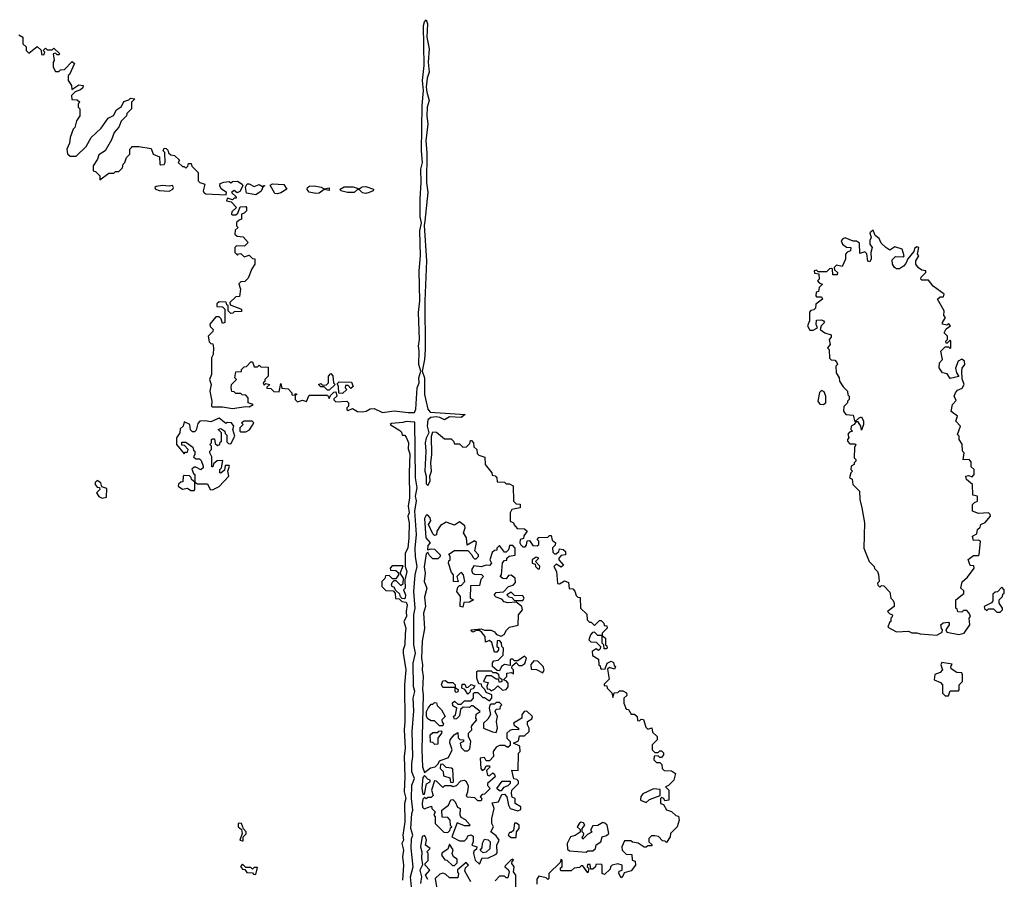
# Model space of a CAD drawing. Extents: x 1985742 to 2252716, y 78271 to 266492.
# Tile 198 of 250: x 2173900 to 2179800, y 174960 to 180110. Entities that reach past the tile are written whole.
import ezdxf

# ---------------------------------------------------------------- set-up
doc = ezdxf.new("R2010")
doc.units = 0

msp = doc.modelspace()

# ---------------------------------------------------------------- linework, layer by layer
at = {"layer": '0CON10XD'}
for points in [[(2175130, 178295), (2175115, 178290), (2175108.3, 178318.3), (2175095, 178330), (2175075, 178330), (2175040, 178285), (2175041.7, 178271.7), (2175060, 178255), (2175058.3, 178241.7), (2175030, 178215), (2175035, 178180), (2175045, 178170), (2175058.3, 178168.3), (2175062.5, 178145), (2175060, 178105), (2175050, 178085), (2175050, 177985), (2175037.5, 177955), (2175047.5, 177925), (2175040, 177885), (2175052.5, 177825), (2175050, 177795), (2175055, 177790), (2175115, 177791.2), (2175175, 177780), (2175255, 177792.5), (2175275, 177790), (2175300, 177805), (2175270, 177815), (2175270, 177845), (2175255, 177860), (2175233, 177863), (2175225, 177870), (2175195, 177870), (2175185, 177880), (2175171.7, 177881.7), (2175167.5, 177905), (2175170, 177925), (2175200, 177955), (2175190, 177965), (2175195, 178000), (2175228.3, 178001.7), (2175230, 178015), (2175245, 178030), (2175258.3, 178031.7), (2175285, 178060), (2175295, 178060), (2175305, 178030), (2175325, 178030), (2175335, 178040), (2175345, 178030), (2175388.3, 178028.3), (2175390, 177975), (2175370, 177955), (2175368.3, 177941.7), (2175360, 177935), (2175365, 177920), (2175375, 177930), (2175400, 177925), (2175381.7, 177908.3), (2175381.7, 177901.7), (2175405, 177900), (2175423, 177883), (2175455, 177880), (2175465, 177930), (2175471.7, 177901.7), (2175508.3, 177898.3), (2175530, 177875), (2175531.7, 177861.7), (2175550, 177860), (2175551.7, 177868.3), (2175558.3, 177868.3), (2175558.3, 177861.7), (2175550, 177860), (2175550, 177835), (2175565, 177820), (2175595, 177830), (2175618.3, 177821.7), (2175635, 177860), (2175745, 177860), (2175755, 177840), (2175761.7, 177858.3), (2175781.7, 177878.3), (2175795, 177880), (2175800, 177855), (2175781.7, 177838.3), (2175781.7, 177831.7), (2175795, 177820), (2175860, 177825), (2175870, 177815), (2175870, 177795), (2175860, 177785), (2175860, 177775), (2175868.3, 177768.3), (2175895, 177780), (2175925, 177763.3), (2175955, 177760), (2175975.9, 177764.1), (2176000.7, 177779.3), (2176025, 177780), (2176075, 177755.8), (2176145, 177766.7), (2176227.7, 177757.7), (2176265, 177757.5), (2176274.1, 177775.9), (2176282.3, 177905), (2176293.2, 177935), (2176292.7, 177965), (2176303.3, 178005), (2176291.2, 178045), (2176294.1, 178125), (2176289.4, 178155), (2176295.4, 178195), (2176289.7, 178355), (2176297.9, 178425), (2176294.1, 178605), (2176302.7, 178695), (2176297.7, 178845), (2176307.8, 178892.2), (2176300.6, 178929.4), (2176299.7, 179035), (2176306.8, 179135), (2176304.7, 179215), (2176313.9, 179255), (2176308, 179325), (2176311.6, 179595), (2176320.4, 179685), (2176313.9, 179745), (2176324.4, 179835), (2176320.8, 180075), (2176325, 180096.7), (2176335, 180110), (2176343.3, 180085), (2176339.6, 180005), (2176353.8, 179935), (2176347.3, 179855), (2176353.3, 179795), (2176341, 179759), (2176336.8, 179705), (2176338.8, 179675), (2176353.8, 179625), (2176341.8, 179585), (2176338.8, 179535), (2176345.8, 179485), (2176332.9, 179385), (2176339, 179315), (2176337.5, 179135), (2176346.7, 179075), (2176327.2, 178902.8), (2176323.4, 178876.6), (2176336.9, 178665), (2176327.3, 178425), (2176329.1, 178135), (2176326, 178075), (2176312.5, 178005), (2176326.7, 177965), (2176326.1, 177865), (2176345, 177777.5), (2176359.3, 177759.3), (2176570, 177745), (2176545, 177727.5), (2176475, 177730), (2176445, 177712.5), (2176417.3, 177727.3), (2176395, 177731.2), (2176363, 177727), (2176345, 177712.5), (2176340.8, 177675), (2176352.5, 177635), (2176335, 177602.5), (2176330.5, 177575), (2176334.6, 177525), (2176328.5, 177405), (2176336.7, 177375), (2176335, 177330), (2176345, 177320), (2176360, 177345), (2176357.5, 177375), (2176367.5, 177405), (2176363.3, 177455), (2176370, 177505), (2176367.5, 177615), (2176375, 177640), (2176398.3, 177638.3), (2176445, 177600), (2176485, 177600), (2176500, 177585), (2176505, 177570), (2176535, 177570), (2176555, 177550), (2176578.3, 177551.7), (2176598.3, 177571.7), (2176601.7, 177588.3), (2176608.3, 177588.3), (2176620, 177575), (2176621.7, 177551.7), (2176640, 177535), (2176641.7, 177511.7), (2176651.7, 177501.7), (2176688.3, 177488.3), (2176690, 177445), (2176730, 177395), (2176731.7, 177381.7), (2176748.3, 177378.3), (2176760, 177365), (2176761.7, 177341.7), (2176805, 177340), (2176815, 177330), (2176835, 177330), (2176857, 177317), (2176860, 177225), (2176875, 177210), (2176898.3, 177208.3), (2176900, 177185), (2176850, 177175), (2176840, 177155), (2176840, 177105), (2176860, 177095), (2176863, 177083), (2176881.7, 177061.7), (2176925, 177060), (2176940, 177045), (2176921.7, 177018.3), (2176918.3, 177001.7), (2176900, 176995), (2176897.5, 176975), (2176903.6, 176963.6), (2176915, 176952.5), (2176928.3, 176951.7), (2176937.5, 176962.5), (2176941.7, 176988.3), (2176955, 176990), (2176975, 176960), (2177001.7, 176958.3), (2177010, 176965), (2177010, 176985), (2177000, 176995), (2177011.7, 177008.3), (2177065, 177010), (2177075, 177020), (2177085, 177020), (2177091.7, 176991.7), (2177110, 176975), (2177108.3, 176961.7), (2177093, 176947), (2177095, 176920), (2177105, 176910), (2177115, 176910), (2177130, 176925), (2177135, 176940), (2177157, 176937), (2177170, 176925), (2177170, 176905), (2177145, 176900), (2177130, 176885), (2177130, 176875), (2177158.3, 176841.7), (2177145, 176830), (2177115, 176847.5), (2177100, 176835), (2177117.5, 176805), (2177123, 176733), (2177135, 176730), (2177165, 176747.5), (2177188.3, 176738.3), (2177191.7, 176701.7), (2177215, 176700), (2177227, 176687), (2177235, 176660), (2177245, 176650), (2177258.3, 176648.3), (2177260, 176585), (2177298.3, 176548.3), (2177300, 176515), (2177315, 176500), (2177325, 176500), (2177345, 176480), (2177375, 176510), (2177385, 176510), (2177400, 176495), (2177401.7, 176481.7), (2177418.3, 176478.3), (2177420, 176465), (2177390, 176435), (2177390, 176420), (2177410, 176405), (2177410, 176365), (2177418.3, 176358.3), (2177420, 176345), (2177415, 176340), (2177401.7, 176341.7), (2177400, 176365), (2177390, 176375), (2177390, 176420), (2177365, 176420), (2177345, 176440), (2177331.7, 176438.3), (2177320, 176425), (2177310, 176395), (2177323, 176383), (2177355, 176380), (2177380, 176355), (2177378.3, 176341.7), (2177368.3, 176331.7), (2177355, 176340), (2177330, 176325), (2177331.7, 176301.7), (2177368.3, 176278.3), (2177370, 176245), (2177378.3, 176238.3), (2177380, 176225), (2177385, 176220), (2177408.3, 176221.7), (2177420, 176255), (2177445, 176267.5), (2177458.3, 176258.3), (2177461.7, 176241.7), (2177470, 176235), (2177465, 176220), (2177435, 176230), (2177421.7, 176218.3), (2177431.7, 176158.3), (2177401.7, 176128.3), (2177401.7, 176121.7), (2177418.3, 176118.3), (2177420, 176105), (2177448.3, 176078.3), (2177455, 176050), (2177461.7, 176078.3), (2177485, 176080), (2177495, 176090), (2177515, 176090), (2177536.4, 176076.4), (2177538.3, 176061.7), (2177520, 176045), (2177520, 176015), (2177535, 175980), (2177548.3, 175978.3), (2177565, 175950), (2177585, 175950), (2177600, 175935), (2177601.7, 175911.7), (2177615, 175910), (2177625, 175920), (2177638.3, 175918.3), (2177651.7, 175871.7), (2177665, 175860), (2177688.3, 175868.3), (2177691.7, 175841.7), (2177720, 175815), (2177720, 175795), (2177690, 175765), (2177690, 175735), (2177705, 175720), (2177725, 175720), (2177735, 175730), (2177745, 175730), (2177757, 175717), (2177757.5, 175705), (2177745, 175690), (2177735, 175690), (2177725, 175700), (2177701.7, 175698.3), (2177700, 175675), (2177715, 175660), (2177735, 175660), (2177748.3, 175648.3), (2177750, 175625), (2177761.7, 175611.7), (2177805, 175610), (2177830, 175595), (2177820, 175555), (2177788.3, 175521.7), (2177770, 175515), (2177790, 175495), (2177790, 175435), (2177765, 175430), (2177760, 175445), (2177745, 175450), (2177740, 175445), (2177740, 175415), (2177758.3, 175408.3), (2177776.7, 175376.7), (2177806.2, 175366.2), (2177831.7, 175341.7), (2177848.3, 175338.3), (2177852.5, 175315), (2177840, 175275), (2177800, 175235), (2177797.5, 175215), (2177775, 175180), (2177768.3, 175188.3), (2177751.7, 175191.7), (2177727, 175217), (2177705, 175220), (2177685, 175220), (2177670, 175205), (2177670, 175185), (2177688.3, 175168.3), (2177688.3, 175161.7), (2177665, 175160), (2177655, 175152.5), (2177643, 175153), (2177607, 175177), (2177573, 175183), (2177561.7, 175191.7), (2177525, 175190), (2177507.5, 175155), (2177510, 175135), (2177535, 175110), (2177568.3, 175108.3), (2177570, 175075), (2177588.3, 175068.3), (2177590, 175045), (2177565, 175010), (2177521.7, 174998.3), (2177517, 174983)], [(2173895, 180020), (2173920, 180005), (2173920, 179965), (2173938.3, 179948.3), (2173940, 179925), (2173955, 179910), (2174005, 179950), (2174028.3, 179928.3), (2174031.7, 179901.7), (2174045, 179900), (2174050, 179915), (2174040, 179925), (2174055, 179940), (2174065, 179930), (2174095, 179930), (2174105, 179940), (2174140, 179905), (2174135, 179900), (2174125, 179900), (2174115, 179910), (2174100, 179905), (2174107.5, 179865), (2174100, 179855), (2174100, 179825), (2174115, 179800), (2174135, 179800), (2174145, 179810), (2174168.3, 179811.7), (2174215, 179860), (2174228.3, 179848.3), (2174198.3, 179781.7), (2174190, 179775), (2174190, 179745), (2174210, 179715), (2174211.7, 179691.7), (2174255, 179720), (2174280, 179715), (2174278.3, 179701.7), (2174265, 179690), (2174231.7, 179678.3), (2174210, 179655), (2174211.7, 179631.7), (2174245, 179630), (2174260, 179615), (2174250, 179605), (2174250, 179585), (2174260, 179575), (2174260, 179535), (2174240, 179505), (2174230, 179465), (2174220, 179455), (2174202.5, 179405), (2174199.3, 179370.7), (2174182.5, 179335), (2174187, 179307), (2174203, 179293), (2174238.3, 179291.7), (2174299.3, 179350.7), (2174327.5, 179405), (2174389.3, 179460.7), (2174430.7, 179519.3), (2174463, 179537), (2174480.7, 179569.3), (2174510, 179590), (2174525, 179620), (2174555, 179630), (2174565, 179640), (2174590, 179635), (2174570, 179615), (2174570, 179575), (2174541.7, 179548.3), (2174540, 179535), (2174507.5, 179502.5), (2174493.6, 179466.4), (2174466.4, 179433.6), (2174450.7, 179389.3), (2174412.5, 179325), (2174375, 179300), (2174366.7, 179275), (2174340, 179235), (2174340, 179205), (2174355, 179200), (2174380, 179175), (2174380, 179150), (2174435, 179190), (2174465, 179190), (2174475, 179200), (2174495, 179200), (2174517, 179223), (2174520, 179245), (2174530, 179255), (2174540, 179285), (2174560, 179305), (2174560, 179335), (2174570, 179345), (2174575, 179350), (2174615, 179350), (2174688.3, 179338.3), (2174700, 179305), (2174738.3, 179288.3), (2174740, 179245), (2174745, 179240), (2174765, 179242.5), (2174772.5, 179255), (2174770, 179315), (2174760, 179325), (2174765, 179340), (2174778.3, 179338.3), (2174788.3, 179328.3), (2174791.7, 179311.7), (2174805, 179300), (2174827, 179297), (2174858.3, 179268.3), (2174850, 179255), (2174875, 179230), (2174885, 179230), (2174895, 179220), (2174908.3, 179231.7), (2174911.7, 179248.3), (2174928.3, 179248.3), (2174931.7, 179231.7), (2174970, 179195), (2174970, 179145), (2174980, 179135), (2175010, 179125), (2175000, 179085), (2175003.8, 179073.8), (2175015, 179067.5), (2175138.3, 179061.7), (2175140, 179075), (2175107.1, 179097.1), (2175098.8, 179115), (2175101.2, 179128.8), (2175123, 179137), (2175155, 179140), (2175165, 179132.5), (2175175, 179140), (2175205, 179142.5), (2175233.3, 179125), (2175237.5, 179115), (2175220, 179080), (2175202.5, 179072.5), (2175185, 179087.5), (2175170, 179075), (2175198.3, 179048.3), (2175198.3, 179041.7), (2175185, 179040), (2175175, 179030), (2175145, 179040), (2175140, 179025), (2175168.3, 179018.3), (2175200, 178985), (2175171.7, 178958.3), (2175170, 178945), (2175175, 178940), (2175195, 178940), (2175208.3, 178951.7), (2175221.7, 178988.3), (2175255, 178990), (2175260, 178985), (2175260, 178965), (2175245, 178950), (2175230, 178945), (2175230, 178915), (2175215, 178910), (2175200, 178895), (2175200, 178875), (2175210, 178865), (2175191.7, 178848.3), (2175190, 178825), (2175203, 178813), (2175238.3, 178808.3), (2175270, 178775), (2175247, 178753), (2175200, 178755), (2175190, 178745), (2175190, 178715), (2175205, 178700), (2175211.7, 178708.3), (2175225, 178710), (2175245, 178690), (2175275, 178700), (2175295, 178680), (2175308.3, 178678.3), (2175310, 178645), (2175291.7, 178618.3), (2175268.3, 178561.7), (2175248.3, 178541.7), (2175225, 178540), (2175213, 178527), (2175222.5, 178495), (2175218.3, 178451.7), (2175195, 178450), (2175160, 178415), (2175161.7, 178401.7), (2175230, 178375), (2175228.3, 178361.7), (2175185, 178360), (2175178.3, 178351.7), (2175165, 178350), (2175150, 178365), (2175150, 178395), (2175141.7, 178401.7), (2175138.3, 178418.3), (2175095, 178420), (2175081.7, 178408.3), (2175081.7, 178391.7), (2175115, 178390), (2175130, 178375), (2175130, 178295)], [(2175315, 179060), (2175260, 179070), (2175253.3, 179106.7), (2175263.8, 179126.2), (2175275, 179127.5), (2175305, 179110), (2175335, 179122.5), (2175355, 179110), (2175363, 179117), (2175370, 179115), (2175360, 179110), (2175347.7, 179082.3), (2175315, 179060)], [(2175445, 179066.7), (2175429.3, 179069.3), (2175401.7, 179118.3), (2175415, 179127.5), (2175483.6, 179123.6), (2175500, 179095), (2175465, 179073.3), (2175445, 179066.7)], [(2174795, 179083.3), (2174817.5, 179095), (2174822.5, 179105), (2174815, 179116.7), (2174795, 179112.5), (2174755, 179116.2), (2174718.3, 179111.7), (2174710, 179105), (2174713.9, 179093.9), (2174735, 179087.5), (2174795, 179083.3)], [(2175675, 179068.6), (2175635, 179076.9), (2175622.6, 179092.6), (2175624.4, 179105.6), (2175637, 179113), (2175665, 179114.3), (2175707, 179107), (2175725, 179096.7), (2175755, 179102.5), (2175755, 179087.5), (2175725, 179092.5), (2175695, 179070.8), (2175675, 179068.6)], [(2175975, 179069.4), (2175955, 179073.1), (2175935, 179092.5), (2175925, 179092.5), (2175904.5, 179075.5), (2175865, 179074.4), (2175824.5, 179084.5), (2175820, 179095), (2175845, 179108.6), (2175899.1, 179109.1), (2175935, 179097.5), (2175951.5, 179108.5), (2175975, 179110), (2176020, 179095), (2176017.5, 179085), (2175995, 179074.3), (2175975, 179069.4)], [(2179395, 176422.5), (2179428.3, 176441.7), (2179430, 176455), (2179423, 176463), (2179420, 176485), (2179433, 176497), (2179465, 176500), (2179470, 176495), (2179470, 176485), (2179450, 176455), (2179455, 176440), (2179527.7, 176427.7), (2179560, 176435), (2179592.5, 176485), (2179590, 176525), (2179597.5, 176535), (2179590, 176555), (2179575, 176570), (2179555, 176570), (2179545, 176560), (2179521.7, 176561.7), (2179518.3, 176578.3), (2179510, 176585), (2179510, 176635), (2179558.3, 176671.7), (2179558.3, 176688.3), (2179540, 176705), (2179548.3, 176741.7), (2179580, 176770), (2179620, 176825), (2179618.3, 176838.3), (2179595, 176840), (2179583, 176877), (2179615, 176900), (2179645, 176900), (2179650, 176905), (2179657.5, 176985), (2179645, 176992.5), (2179615, 176990), (2179610, 177015), (2179635, 177030), (2179640, 177055), (2179655, 177070), (2179660, 177085), (2179685, 177097.5), (2179716.7, 177135), (2179716.2, 177146.2), (2179705, 177156.7), (2179645, 177152.5), (2179610, 177165), (2179610, 177205), (2179621.7, 177218.3), (2179640, 177225), (2179640, 177255), (2179611.7, 177261.7), (2179610, 177325), (2179572.5, 177355), (2179570, 177375), (2179585, 177380), (2179608.3, 177371.7), (2179620, 177385), (2179620, 177415), (2179601.7, 177431.7), (2179601.7, 177461.7), (2179590, 177475), (2179553, 177473), (2179560, 177515), (2179550, 177525), (2179547, 177567), (2179530, 177595), (2179530, 177615), (2179520, 177625), (2179537.5, 177675), (2179510, 177705), (2179520, 177735), (2179482.5, 177762.5), (2179490, 177805), (2179511.7, 177828.3), (2179500, 177855), (2179506.7, 177875), (2179519.3, 177890.7), (2179548, 177902), (2179560, 177925), (2179548.3, 177958.3), (2179546, 178005), (2179548.3, 178021.7), (2179563.8, 178045), (2179561.2, 178065), (2179545, 178076), (2179523.3, 178065), (2179507, 178023), (2179513.8, 177995), (2179528.3, 177971.7), (2179475, 177960), (2179458.3, 177988.3), (2179430, 177995), (2179410, 178025), (2179412.5, 178055), (2179430, 178075), (2179420, 178125), (2179445, 178150), (2179465, 178150), (2179475, 178140), (2179480, 178145), (2179480, 178185), (2179475, 178190), (2179458.3, 178171.7), (2179451.7, 178171.7), (2179450, 178185), (2179460, 178195), (2179460, 178215), (2179440, 178235), (2179451.7, 178258.3), (2179477.5, 178275), (2179465, 178290), (2179455, 178280), (2179430, 178285), (2179430, 178295), (2179447.5, 178325), (2179438.3, 178338.3), (2179440, 178365), (2179400, 178435), (2179415, 178450), (2179435, 178450), (2179440, 178465), (2179373.6, 178513.6), (2179345, 178550), (2179305, 178550), (2179300, 178555), (2179301.7, 178568.3), (2179330, 178595), (2179330, 178605), (2179305, 178610), (2179285, 178622.5), (2179270, 178645), (2179270, 178665), (2179287.5, 178695), (2179280, 178705), (2179287.5, 178745), (2179275, 178750), (2179261.7, 178738.3), (2179258.3, 178721.7), (2179221.7, 178678.3), (2179210.7, 178649.3), (2179196.4, 178633.6), (2179171.7, 178618.3), (2179155, 178617.5), (2179142.5, 178625), (2179130, 178645), (2179128.3, 178671.7), (2179148.3, 178691.7), (2179195, 178690), (2179200, 178695), (2179187.5, 178735), (2179145, 178750), (2179115, 178730), (2179090, 178745), (2179061.7, 178771.7), (2179049.6, 178799.5), (2179026.4, 178816.4), (2179015, 178850), (2178993.6, 178833.6), (2179002.5, 178805), (2178993.6, 178786.4), (2178993.3, 178765), (2179007.5, 178745), (2179000, 178715), (2179003, 178677), (2178995, 178660), (2178982.5, 178662.5), (2178977, 178707), (2178965, 178720), (2178935, 178710), (2178931.7, 178771.7), (2178915, 178782.5), (2178893.6, 178783.6), (2178847, 178803), (2178832.3, 178797.7), (2178823.3, 178785), (2178830, 178765), (2178855, 178747.5), (2178880, 178745), (2178877.5, 178725), (2178858.3, 178718.3), (2178847.5, 178705), (2178847.5, 178675), (2178828.3, 178631.7), (2178795, 178640), (2178780, 178625), (2178781.7, 178611.7), (2178800, 178595), (2178798.3, 178581.7), (2178771.7, 178581.7), (2178770, 178615), (2178765, 178620), (2178751.7, 178618.3), (2178735, 178600), (2178685, 178600), (2178675, 178610), (2178660, 178605), (2178661.7, 178591.7), (2178688.3, 178588.3), (2178690, 178555), (2178680, 178545), (2178691.7, 178531.7), (2178710, 178525), (2178690, 178505), (2178687.5, 178482.5), (2178671.7, 178478.3), (2178670, 178455), (2178675, 178450), (2178705, 178450), (2178710, 178435), (2178670, 178405), (2178668.3, 178381.7), (2178658.3, 178371.7), (2178641.7, 178368.3), (2178633, 178357), (2178632.5, 178305), (2178620, 178275), (2178635, 178250), (2178655, 178250), (2178680, 178265), (2178673.3, 178283.3), (2178675, 178310), (2178705, 178312.5), (2178717.5, 178305), (2178722.5, 178295), (2178702.5, 178275), (2178697.5, 178255), (2178725, 178233.3), (2178761.7, 178221.7), (2178761.7, 178208.3), (2178750, 178195), (2178757.5, 178165), (2178740, 178145), (2178750, 178135), (2178753, 178083), (2178761.7, 178071.7), (2178785, 178070), (2178797, 178057), (2178800, 178045), (2178790, 178035), (2178792.5, 177995), (2178810, 177965), (2178812.5, 177945), (2178835, 177910), (2178860, 177885), (2178863, 177863), (2178870, 177855), (2178870, 177835), (2178860, 177825), (2178860, 177815), (2178837.5, 177792.5), (2178836.7, 177765), (2178850, 177745), (2178895, 177740), (2178905, 177700), (2178930, 177725), (2178945, 177730), (2178956.7, 177705), (2178956.7, 177685), (2178945, 177650), (2178940, 177675), (2178925, 177700), (2178910, 177700), (2178900, 177685), (2178882.5, 177675), (2178880, 177655), (2178890, 177645), (2178871.7, 177638.3), (2178863, 177627), (2178867.5, 177605), (2178860, 177595), (2178860, 177585), (2178875, 177570), (2178905, 177570), (2178910, 177565), (2178902.5, 177547.5), (2178900, 177485), (2178910, 177475), (2178910, 177465), (2178900, 177455), (2178900, 177445), (2178882.5, 177435), (2178880, 177415), (2178890, 177405), (2178880, 177395), (2178872.5, 177365), (2178888.3, 177358.3), (2178892.5, 177325), (2178933.3, 177285), (2178934.2, 177235), (2178945.9, 177185.9), (2178962.5, 177095), (2178958.8, 176945), (2178990, 176865), (2179020, 176835), (2179021.7, 176821.7), (2179040, 176805), (2179047, 176787), (2179050, 176745), (2179040, 176735), (2179041.7, 176721.7), (2179055, 176710), (2179065, 176720), (2179078.3, 176718.3), (2179115, 176680), (2179120, 176645), (2179135, 176630), (2179140, 176615), (2179140, 176595), (2179100, 176565), (2179115, 176550), (2179130, 176545), (2179128.3, 176531.7), (2179120, 176525), (2179120, 176505), (2179111.7, 176498.3), (2179101.7, 176471.7), (2179155, 176442.5), (2179225, 176446.7), (2179245, 176437.5), (2179275, 176437.5), (2179295, 176430), (2179395, 176422.5)], [(2175755, 177890), (2175745, 177890), (2175725, 177910), (2175705, 177910), (2175690, 177925), (2175705, 177930), (2175715, 177920), (2175738.3, 177921.7), (2175750, 177935), (2175750, 177975), (2175765, 177990), (2175777, 177977), (2175780, 177935), (2175790, 177925), (2175755, 177890)], [(2175835, 177870), (2175811.7, 177871.7), (2175810, 177915), (2175801.7, 177928.3), (2175815, 177940), (2175888.3, 177938.3), (2175898.3, 177911.7), (2175885, 177900), (2175868.3, 177918.3), (2175851.7, 177918.3), (2175850, 177905), (2175860, 177895), (2175835, 177870)], [(2178715, 177804.2), (2178730, 177815), (2178730, 177855), (2178720, 177880), (2178705, 177888.8), (2178692.7, 177877.3), (2178683.1, 177825), (2178695, 177807.5), (2178715, 177804.2)], [(2175055, 177293.3), (2175095.9, 177314.1), (2175152.5, 177375), (2175147.5, 177405), (2175157.5, 177435), (2175155, 177440), (2175131.7, 177438.3), (2175128.3, 177411.7), (2175105, 177392.5), (2175100, 177395), (2175100, 177415), (2175110, 177425), (2175118.3, 177468.3), (2175082.5, 177467.5), (2175061.7, 177448.3), (2175058.3, 177431.7), (2175051.7, 177431.7), (2175051.7, 177491.7), (2175040, 177515), (2175040, 177525), (2175050, 177535), (2175050, 177555), (2175040, 177565), (2175050, 177575), (2175050, 177595), (2175055, 177600), (2175068.3, 177598.3), (2175071.7, 177571.7), (2175085, 177560), (2175100, 177565), (2175101.7, 177578.3), (2175110, 177585), (2175110, 177635), (2175090, 177655), (2175105, 177660), (2175130, 177645), (2175131.7, 177631.7), (2175141.7, 177621.7), (2175141.7, 177581.7), (2175151.7, 177571.7), (2175165, 177570), (2175190, 177615), (2175177.5, 177655), (2175182.5, 177675), (2175170, 177695), (2175143.3, 177696.7), (2175135, 177690), (2175095, 177722), (2175045, 177700), (2175012.3, 177707.7), (2174980, 177705), (2174968.3, 177691.7), (2174958.3, 177651.7), (2174948.3, 177641.7), (2174935, 177640), (2174923, 177653), (2174920, 177685), (2174885, 177700), (2174880, 177675), (2174861.7, 177658.3), (2174860, 177635), (2174840, 177605), (2174840, 177565), (2174885, 177510), (2174891.7, 177518.3), (2174905, 177520), (2174910, 177535), (2174888.3, 177558.3), (2174871.7, 177561.7), (2174871.7, 177578.3), (2174895, 177580), (2174938.3, 177548.3), (2174941.7, 177531.7), (2174950, 177525), (2174950, 177505), (2174941.7, 177491.7), (2174955, 177480), (2174978.3, 177478.3), (2174988.3, 177468.3), (2175000, 177435), (2175000, 177425), (2174985, 177412.5), (2174955, 177430), (2174945, 177430), (2174931.7, 177418.3), (2174941.7, 177391.7), (2174950, 177385), (2174950, 177340), (2174965, 177330), (2175025, 177330), (2175042.5, 177295), (2175055, 177293.3)], [(2175255, 177640), (2175276.4, 177653.6), (2175295, 177680), (2175302.5, 177695), (2175292.5, 177705), (2175245, 177705.6), (2175230, 177695), (2175240, 177685), (2175220, 177665), (2175220, 177645), (2175225, 177640), (2175255, 177640)], [(2176248.8, 174915), (2176241.9, 174975), (2176257.5, 175035), (2176246.1, 175146.1), (2176247.3, 175202.7), (2176255.5, 175225), (2176244.3, 175265), (2176250.9, 175355), (2176255.4, 175375), (2176247.5, 175445), (2176249.7, 175525), (2176266.5, 175565), (2176250.8, 175605), (2176249.3, 175655), (2176256.1, 175695), (2176251.1, 175845), (2176261.4, 175968.6), (2176257.8, 176045), (2176267, 176085), (2176260.4, 176115), (2176257.8, 176255), (2176271.3, 176315), (2176261.5, 176365), (2176262.2, 176545), (2176270, 176585), (2176262.2, 176685), (2176268.9, 176785), (2176282.2, 176835), (2176271.4, 176891.5), (2176269.6, 176945), (2176277.3, 177025), (2176268.2, 177165), (2176277.1, 177227.1), (2176270.9, 177255), (2176281.1, 177305), (2176270.9, 177365), (2176268.3, 177698.3), (2176215, 177703.8), (2176195, 177696.2), (2176128.3, 177691.7), (2176120, 177685), (2176178.3, 177648.3), (2176188.3, 177638.3), (2176191.7, 177621.7), (2176205, 177620), (2176215, 177610), (2176230, 177575), (2176228.3, 177538.3), (2176238.8, 177508.8), (2176233.3, 177395), (2176236, 177245), (2176228.8, 177195), (2176233.6, 177156.4), (2176226.7, 177135), (2176233.3, 177095), (2176231.2, 177005), (2176226.1, 176943.9), (2176210, 176915), (2176210, 176835), (2176220, 176805), (2176207.5, 176755), (2176210, 176705), (2176200, 176695), (2176212.5, 176665), (2176210, 176645), (2176205, 176640), (2176191.7, 176641.7), (2176181.7, 176651.7), (2176178.3, 176668.3), (2176151.7, 176691.7), (2176145, 176710), (2176131.7, 176711.7), (2176127.5, 176725), (2176131.7, 176738.3), (2176145, 176750), (2176155, 176750), (2176185, 176720), (2176198.3, 176731.7), (2176200, 176765), (2176180, 176795), (2176198.3, 176838.3), (2176131.7, 176838.3), (2176120, 176825), (2176121.7, 176811.7), (2176155, 176810), (2176168.3, 176798.3), (2176170, 176785), (2176155, 176760), (2176135, 176760), (2176115, 176780), (2176091.7, 176778.3), (2176088.3, 176761.7), (2176070, 176745), (2176070, 176715), (2176095, 176690), (2176138.3, 176688.3), (2176150, 176675), (2176151.7, 176641.7), (2176175, 176640), (2176190, 176625), (2176215, 176620), (2176222.5, 176605), (2176216.2, 176565), (2176218.8, 176535), (2176202.5, 176505), (2176213.3, 176465), (2176210.7, 176430.7), (2176208.8, 176365), (2176197.5, 176335), (2176197.5, 176315), (2176213.8, 176215), (2176206.7, 176125), (2176208.8, 175905), (2176203.3, 175855), (2176209.2, 175745), (2176203.8, 175695), (2176208, 175575), (2176203.3, 175485), (2176213.8, 175445), (2176206.2, 175415), (2176208, 175305), (2176196.7, 175225), (2176200, 175195), (2176190, 175175), (2176200, 175135), (2176193.3, 175095), (2176200, 175045), (2176193.3, 174955)], [(2174395, 177243.3), (2174420, 177250), (2174421.7, 177301.7), (2174391.7, 177311.7), (2174386.1, 177336.1), (2174365, 177350), (2174353, 177337), (2174352.5, 177325), (2174365, 177310), (2174378.3, 177308.3), (2174380, 177295), (2174360, 177275), (2174373.6, 177253.6), (2174395, 177243.3)], [(2174945, 177290), (2174950, 177295), (2174950, 177340), (2174930, 177355), (2174928.3, 177368.3), (2174918.3, 177378.3), (2174885, 177380), (2174880, 177375), (2174878.3, 177341.7), (2174865, 177340), (2174851.7, 177328.3), (2174850, 177315), (2174875, 177297.5), (2174905, 177302.5), (2174925, 177290), (2174945, 177290)], [(2176325, 175600), (2176362.3, 175627.7), (2176390, 175635), (2176408.3, 175651.7), (2176415, 175670), (2176469.3, 175690.7), (2176492.5, 175735), (2176477, 175777), (2176480, 175795), (2176503.3, 175826.7), (2176525, 175840), (2176527.5, 175807.5), (2176538.3, 175798.3), (2176560, 175795), (2176560, 175785), (2176540, 175775), (2176545, 175750), (2176565, 175730), (2176585, 175730), (2176598.3, 175741.7), (2176602.5, 175785), (2176590, 175815), (2176590, 175835), (2176610, 175855), (2176607.5, 175875), (2176612.5, 175885), (2176640, 175915), (2176632.5, 175925), (2176635, 175950), (2176660, 175965), (2176615, 176000), (2176605, 176000), (2176595, 175990), (2176558.3, 175991.7), (2176542.5, 175977.5), (2176535, 175940), (2176518.3, 175921.7), (2176505, 175920), (2176500, 175935), (2176512.5, 175945), (2176520, 175985), (2176495, 176000), (2176493, 176017), (2176505, 176027.5), (2176525, 176010), (2176545, 176010), (2176565, 176030), (2176605, 176030), (2176620, 176045), (2176620, 176075), (2176625, 176080), (2176645, 176080), (2176675, 176050), (2176685, 176050), (2176715, 176030), (2176730, 176045), (2176730, 176065), (2176695, 176080), (2176688.3, 176098.3), (2176670, 176115), (2176668.3, 176128.3), (2176651.7, 176131.7), (2176640, 176165), (2176640, 176205), (2176645, 176210), (2176725, 176210), (2176735, 176200), (2176755, 176200), (2176768.3, 176188.3), (2176771.7, 176171.7), (2176788.3, 176158.3), (2176790, 176145), (2176775, 176140), (2176768.3, 176158.3), (2176755, 176160), (2176725, 176180), (2176695, 176180), (2176680, 176145), (2176708.3, 176138.3), (2176700, 176115), (2176701.7, 176101.7), (2176715, 176100), (2176725, 176090), (2176745, 176100), (2176765, 176120), (2176793, 176093), (2176815, 176097.5), (2176826.4, 176113.6), (2176827.5, 176135), (2176815, 176150), (2176800, 176155), (2176820, 176175), (2176820, 176195), (2176845, 176200), (2176858.3, 176191.7), (2176860, 176215), (2176850, 176225), (2176851.7, 176238.3), (2176875, 176260), (2176891.7, 176241.7), (2176908.3, 176241.7), (2176926.7, 176253.3), (2176937.5, 176285), (2176925, 176297.5), (2176885, 176270), (2176865, 176270), (2176855, 176280), (2176845, 176280), (2176840, 176275), (2176838.3, 176241.7), (2176805, 176247.5), (2176787.5, 176235), (2176775, 176210), (2176761.7, 176211.7), (2176732.5, 176235), (2176733, 176257), (2176741.7, 176268.3), (2176767, 176273), (2176797, 176303), (2176800, 176345), (2176790, 176355), (2176786.4, 176376.4), (2176775, 176390), (2176761.7, 176388.3), (2176760, 176355), (2176768.3, 176348.3), (2176770, 176335), (2176758.3, 176321.7), (2176745, 176320), (2176728.3, 176378.3), (2176715, 176390), (2176691.7, 176381.7), (2176690, 176415), (2176669.3, 176439.3), (2176655, 176450), (2176635, 176450), (2176615, 176440), (2176602.5, 176455), (2176665, 176460), (2176685, 176452.5), (2176725, 176452.5), (2176745, 176442.5), (2176757.5, 176427.5), (2176785, 176417.5), (2176803, 176427), (2176817, 176453), (2176835, 176470), (2176887, 176483), (2176890, 176545), (2176912.5, 176575), (2176910, 176595), (2176875, 176620), (2176825, 176617.5), (2176803, 176623), (2176788.3, 176638.3), (2176755, 176650), (2176742.5, 176662.5), (2176755, 176677.5), (2176798.3, 176681.7), (2176830, 176715), (2176857, 176723), (2176871.7, 176738.3), (2176870, 176765), (2176845, 176782.5), (2176830, 176780), (2176815, 176760), (2176795, 176762.5), (2176780, 176775), (2176787.5, 176785), (2176793, 176857), (2176805, 176870), (2176818.3, 176871.7), (2176820, 176885), (2176833, 176897), (2176868.3, 176901.7), (2176870, 176945), (2176855, 176960), (2176835, 176960), (2176830, 176935), (2176815, 176920), (2176805, 176920), (2176775, 176960), (2176760, 176945), (2176758.3, 176931.7), (2176745, 176930), (2176731.7, 176918.3), (2176717.5, 176875), (2176727.5, 176855), (2176715, 176840), (2176695, 176842.5), (2176665, 176832.5), (2176621.7, 176838.3), (2176607.5, 176815), (2176613.3, 176793.3), (2176625, 176787.5), (2176667, 176787), (2176680, 176775), (2176663, 176757), (2176655, 176720), (2176601.7, 176718.3), (2176600, 176645), (2176620, 176635), (2176595, 176620), (2176561.7, 176618.3), (2176555, 176590), (2176540, 176595), (2176542.5, 176655), (2176520, 176685), (2176525, 176710), (2176535, 176720), (2176545, 176720), (2176567.5, 176745), (2176560, 176785), (2176548.3, 176798.3), (2176540, 176795), (2176520, 176775), (2176528.3, 176741.7), (2176500, 176745), (2176500, 176785), (2176488.3, 176798.3), (2176470, 176855), (2176471.7, 176868.3), (2176480, 176875), (2176480, 176895), (2176471.7, 176908.3), (2176505, 176930), (2176585, 176930), (2176610, 176905), (2176615, 176890), (2176625, 176880), (2176635, 176880), (2176650, 176895), (2176650, 176905), (2176628.3, 176928.3), (2176637, 176977), (2176625, 176987.5), (2176581.7, 176961.7), (2176577.5, 177005), (2176560, 177035), (2176570, 177065), (2176567, 177077), (2176535, 177102.5), (2176505, 177082.5), (2176455, 177100), (2176420.7, 177079.3), (2176400, 177045), (2176397, 177023), (2176385, 177020), (2176375, 177030), (2176350, 177085), (2176363, 177107), (2176360, 177125), (2176345, 177142.5), (2176335, 177142.5), (2176325, 177122.5), (2176334.3, 177005.7), (2176360, 176975), (2176345, 176960), (2176343.3, 176933.3), (2176365, 176940), (2176385, 176937.5), (2176420, 176905), (2176420, 176895), (2176405, 176880), (2176375, 176880), (2176355, 176900), (2176345, 176920), (2176335, 176910), (2176322.9, 176832.9), (2176330.8, 176795), (2176323.5, 176745), (2176340, 176705), (2176325, 176650), (2176331.2, 176595), (2176319.2, 176555), (2176326.7, 176463.3), (2176312.2, 176387.8), (2176308.8, 176285), (2176314.6, 176245), (2176311.1, 176215), (2176318.6, 176175), (2176314.1, 176095), (2176318.1, 176065), (2176309.6, 175735), (2176314.3, 175635), (2176325, 175600)], [(2177015, 176820), (2177017, 176837), (2176990, 176865), (2177010, 176885), (2176995, 176890), (2176970, 176875), (2176970, 176855), (2176988.3, 176848.3), (2176990, 176835), (2177005, 176820), (2177015, 176820)], [(2179775, 176560), (2179790, 176575), (2179790, 176585), (2179770, 176615), (2179770, 176635), (2179790, 176655), (2179791.7, 176668.3), (2179800, 176675), (2179800, 176695), (2179785, 176710), (2179758.3, 176681.7), (2179745, 176680), (2179731.7, 176668.3), (2179731.7, 176628.3), (2179723, 176617), (2179680, 176595), (2179681.7, 176581.7), (2179695, 176570), (2179705, 176580), (2179735, 176580), (2179755, 176560), (2179775, 176560)], [(2176915, 176630), (2176922.5, 176645), (2176915, 176657.5), (2176865, 176660), (2176845, 176680), (2176820, 176665), (2176831.7, 176651.7), (2176848.3, 176648.3), (2176865, 176630), (2176915, 176630)], [(2177035, 176197.5), (2177042.5, 176215), (2177037.5, 176235), (2177005, 176267.5), (2176981.7, 176268.3), (2176963, 176247), (2176965, 176220), (2176997, 176217), (2177035, 176197.5)], [(2179465, 176060), (2179475, 176090), (2179525, 176090), (2179530, 176095), (2179530, 176125), (2179550, 176145), (2179550, 176185), (2179545, 176197.5), (2179515, 176200), (2179481.7, 176221.7), (2179480, 176235), (2179488.3, 176248.3), (2179425, 176260), (2179420, 176245), (2179430, 176215), (2179415, 176200), (2179383.6, 176186.4), (2179380, 176155), (2179418.3, 176138.3), (2179430, 176125), (2179430, 176075), (2179445, 176060), (2179465, 176060)], [(2176515, 176080), (2176510, 176085), (2176510, 176110), (2176435, 176110), (2176427.5, 176125), (2176435, 176150), (2176451.7, 176151.7), (2176465, 176140), (2176495, 176140), (2176510, 176125), (2176510, 176110), (2176528.3, 176098.3), (2176525, 176082.5), (2176515, 176080)], [(2176585, 176070), (2176568.3, 176098.3), (2176550, 176105), (2176551.7, 176128.3), (2176568.3, 176128.3), (2176575, 176110), (2176588.3, 176111.7), (2176605, 176127.5), (2176628.3, 176118.3), (2176618.3, 176101.7), (2176601.7, 176098.3), (2176598.3, 176081.7), (2176585, 176070)], [(2176435, 175880), (2176415, 175880), (2176385, 175910), (2176365, 175910), (2176345, 175922.5), (2176337.5, 175935), (2176337.5, 175965), (2176347.5, 175985), (2176365, 176010), (2176375, 176010), (2176385, 176020), (2176398.3, 176018.3), (2176401.7, 176001.7), (2176427.5, 175975), (2176450, 175935), (2176430, 175915), (2176431.7, 175901.7), (2176440, 175895), (2176435, 175880)], [(2176755, 175840), (2176762.5, 175865), (2176756.7, 175905), (2176762.5, 175935), (2176750, 175965), (2176755, 175980), (2176778.3, 175981.7), (2176781.7, 175998.3), (2176790, 176005), (2176775, 176020), (2176755, 176020), (2176745, 176010), (2176725, 176010), (2176717, 176003), (2176712.5, 175985), (2176721.7, 175948.3), (2176705, 175920), (2176680, 175895), (2176680, 175865), (2176733, 175843), (2176755, 175840)], [(2176655, 175050), (2176671.7, 175088.3), (2176705, 175087.5), (2176755, 175110), (2176761.7, 175118.3), (2176760, 175165), (2176772.5, 175195), (2176755, 175220), (2176722.5, 175245), (2176740, 175275), (2176730, 175295), (2176730, 175325), (2176742.5, 175385), (2176731.7, 175418.3), (2176770, 175425), (2176785, 175460), (2176791.7, 175468.3), (2176805, 175470), (2176820, 175455), (2176830, 175405), (2176840, 175385), (2176885, 175370), (2176902.5, 175377.5), (2176902.5, 175395), (2176870, 175415), (2176870, 175445), (2176851.7, 175451.7), (2176847.5, 175475), (2176850, 175495), (2176890, 175535), (2176888.3, 175548.3), (2176878.3, 175558.3), (2176861.7, 175561.7), (2176850, 175615), (2176887, 175613), (2176890, 175715), (2176900, 175725), (2176897.5, 175757.5), (2176860, 175775), (2176890, 175790), (2176895, 175820), (2176925, 175820), (2176952.5, 175845), (2176953.3, 175865), (2176942.5, 175885), (2176942.5, 175905), (2176968.3, 175921.7), (2176972.5, 175935), (2176938.3, 175968.3), (2176923.6, 175966.4), (2176910, 175945), (2176910, 175925), (2176860, 175895), (2176863.6, 175883.6), (2176890, 175865), (2176890, 175855), (2176855, 175857.5), (2176837.5, 175852.5), (2176820, 175835), (2176820, 175805), (2176840, 175785), (2176838.3, 175761.7), (2176825, 175750), (2176805, 175762.5), (2176775, 175762.5), (2176755, 175752.5), (2176737.5, 175725), (2176740, 175695), (2176715, 175670), (2176695, 175670), (2176685, 175690), (2176660, 175685), (2176662.5, 175625), (2176671.7, 175611.7), (2176688.3, 175621.7), (2176695, 175640), (2176715, 175640), (2176717, 175633), (2176698.3, 175611.7), (2176702.5, 175585), (2176715, 175580), (2176735, 175597.5), (2176745, 175590), (2176750, 175575), (2176702.5, 175535), (2176703, 175523), (2176720, 175505), (2176685, 175470), (2176671.7, 175468.3), (2176660, 175455), (2176670, 175445), (2176665, 175430), (2176645, 175430), (2176627.5, 175447.5), (2176581.7, 175451.7), (2176577.5, 175465), (2176586.1, 175483.9), (2176588.8, 175518.8), (2176577.5, 175545), (2176565, 175552.5), (2176541.7, 175548.3), (2176515, 175520), (2176496.4, 175513.6), (2176485, 175520), (2176445, 175520), (2176435, 175510), (2176398.3, 175548.3), (2176385, 175550), (2176367.5, 175495), (2176377, 175463), (2176365, 175450), (2176345, 175450), (2176335, 175443.3), (2176325, 175450), (2176315, 175440), (2176312.2, 175415), (2176312.9, 175392.9), (2176323, 175383), (2176368.3, 175398.3), (2176370, 175385), (2176390, 175365), (2176382.5, 175345), (2176390, 175335), (2176390, 175295), (2176441.7, 175241.7), (2176465, 175240), (2176478.3, 175251.7), (2176481.7, 175268.3), (2176490, 175275), (2176482.5, 175282.5), (2176480, 175315), (2176465, 175330), (2176431.7, 175331.7), (2176430, 175375), (2176470, 175405), (2176483, 175437), (2176495, 175437.5), (2176510, 175425), (2176523.3, 175393.3), (2176540, 175385), (2176537, 175347), (2176543.3, 175333.3), (2176569.3, 175319.3), (2176600, 175285), (2176595, 175280), (2176565, 175280), (2176521.7, 175298.3), (2176490, 175215), (2176535, 175190), (2176565, 175190), (2176580, 175205), (2176585, 175220), (2176605, 175227.5), (2176618.3, 175218.3), (2176617.5, 175185), (2176610, 175165), (2176640, 175155), (2176638.3, 175141.7), (2176621.7, 175128.3), (2176620, 175115), (2176630, 175075), (2176655, 175050)], [(2176388.3, 175768.3), (2176375, 175780), (2176361.7, 175781.7), (2176360, 175825), (2176375, 175840), (2176405, 175840), (2176411.7, 175848.3), (2176425, 175850), (2176430, 175845), (2176426.7, 175835), (2176406.7, 175805), (2176405, 175770), (2176388.3, 175768.3)], [(2176495, 175540), (2176500, 175545), (2176495, 175620), (2176487, 175627), (2176455, 175630), (2176435, 175650), (2176421.7, 175648.3), (2176420, 175625), (2176437, 175607), (2176440, 175580), (2176478.3, 175568.3), (2176481.7, 175541.7), (2176495, 175540)], [(2176325, 175470), (2176338.3, 175531.7), (2176360, 175545), (2176360, 175555), (2176345, 175560), (2176325, 175582.5), (2176315, 175570), (2176310.8, 175505), (2176315, 175470), (2176325, 175470)], [(2176785, 175490), (2176775, 175490), (2176760, 175505), (2176791.7, 175548.3), (2176838.3, 175548.3), (2176840, 175535), (2176825, 175520), (2176800, 175510), (2176785, 175490)], [(2177655, 175420), (2177675, 175437.5), (2177738.3, 175461.7), (2177738.3, 175498.3), (2177698.3, 175501.7), (2177635, 175472.5), (2177623, 175457), (2177620, 175435), (2177655, 175420)], [(2175240, 175190), (2175240, 175215), (2175257, 175233), (2175257.5, 175245), (2175241.7, 175261.7), (2175230, 175295), (2175215, 175297.5), (2175210, 175295), (2175210, 175275), (2175228.3, 175258.3), (2175232.5, 175235), (2175220, 175195), (2175235, 175190), (2175240, 175190)], [(2176875, 175210), (2176877.5, 175245), (2176892.5, 175265), (2176892.5, 175285), (2176877, 175297), (2176865, 175297.5), (2176858.3, 175251.7), (2176845, 175240), (2176835, 175240), (2176827.5, 175225), (2176845, 175211.2), (2176875, 175210)], [(2177295, 175122.5), (2177305, 175130), (2177335, 175130), (2177350, 175145), (2177353.6, 175166.4), (2177382.5, 175185), (2177390, 175215), (2177417, 175223), (2177430, 175235), (2177420, 175285), (2177407, 175297), (2177395, 175300), (2177365, 175282.5), (2177335, 175280), (2177320, 175255), (2177328.3, 175241.7), (2177301.7, 175228.3), (2177275, 175200), (2177270, 175215), (2177278.3, 175221.7), (2177280, 175235), (2177270, 175245), (2177270, 175265), (2177286.7, 175285), (2177279.3, 175299.3), (2177265, 175302.5), (2177253.6, 175296.4), (2177240, 175275), (2177258.3, 175258.3), (2177258.3, 175241.7), (2177228, 175222), (2177200, 175215), (2177180, 175175), (2177181.7, 175141.7), (2177195, 175130), (2177295, 175122.5)], [(2176345, 174960), (2176332.5, 174985), (2176357.5, 175015), (2176330, 175045), (2176330, 175055), (2176347.5, 175072.5), (2176347.5, 175117.5), (2176340, 175125), (2176360, 175145), (2176332.5, 175165), (2176337.5, 175195), (2176332.5, 175215), (2176325, 175222.5), (2176312.5, 175217.5), (2176301.9, 175155), (2176310.8, 175125), (2176307.7, 175087.7), (2176313.9, 175046.1), (2176298, 175015), (2176308.8, 174975), (2176301.1, 174935)], [(2176505, 175042.5), (2176521.7, 175058.3), (2176521.7, 175081.7), (2176500, 175095), (2176492.5, 175115), (2176497, 175137), (2176475, 175170), (2176465, 175140), (2176430.7, 175119.3), (2176427.5, 175105), (2176447.5, 175077.5), (2176460, 175075), (2176493, 175043), (2176505, 175042.5)], [(2176678.3, 175118.3), (2176660, 175135), (2176671.7, 175148.3), (2176673, 175177), (2176685, 175200), (2176707, 175197), (2176720, 175185), (2176717, 175143), (2176695, 175122.5), (2176678.3, 175118.3)], [(2175315, 174990), (2175325, 175030), (2175305, 175030), (2175295, 175020), (2175285, 175030), (2175255, 175030), (2175235, 175050), (2175223, 175037), (2175235, 175020), (2175248.3, 175018.3), (2175261.7, 175001.7), (2175295, 175000), (2175301.7, 174991.7), (2175315, 174990)], [(2176602.5, 174945), (2176568.3, 175008.3), (2176571.7, 175028.3), (2176590, 175045), (2176575, 175060), (2176523, 175017), (2176523, 175003), (2176530, 174995), (2176525, 174970), (2176475, 174970), (2176451.7, 174991.7), (2176435, 174997.5), (2176418.3, 174991.7), (2176390, 174965), (2176397.5, 174915)], [(2176873, 174897), (2176872.5, 174985), (2176860, 175005), (2176862.5, 175035), (2176850, 175055), (2176851.7, 175068.3), (2176860, 175075), (2176855, 175080), (2176845, 175077.5), (2176808.3, 175041.7), (2176807.5, 175035), (2176828, 175018), (2176833.3, 175005), (2176825, 174970), (2176815, 174970), (2176805, 174980), (2176775, 174980), (2176748.3, 174951.7)], [(2177517, 174983), (2177505, 174970), (2177490, 174995), (2177491.7, 175008.3), (2177510, 175015), (2177510, 175045), (2177485, 175052.5), (2177450, 175045), (2177440, 175035), (2177438.3, 175021.7), (2177405, 174990), (2177390, 174995), (2177390, 175045), (2177385, 175050), (2177351.7, 175048.3), (2177350, 175035), (2177335, 175020), (2177321.7, 175021.7), (2177318.3, 175048.3), (2177301.7, 175048.3), (2177300, 175035), (2177310, 175025), (2177305, 175000), (2177275, 175040), (2177265, 175040), (2177255, 175030), (2177223, 175027), (2177205, 175010), (2177145, 175010), (2177140, 175015), (2177141.7, 175028.3), (2177150, 175035), (2177150, 175075), (2177145, 175080), (2177138.3, 175061.7), (2177070, 174995), (2177070, 174965), (2177065, 174960), (2177055, 174970), (2177011.7, 174978.3), (2176998.3, 174961.7), (2176998.3, 174931.7)]]:
    msp.add_lwpolyline(points, dxfattribs=at)

doc.saveas('drawing.dxf')
